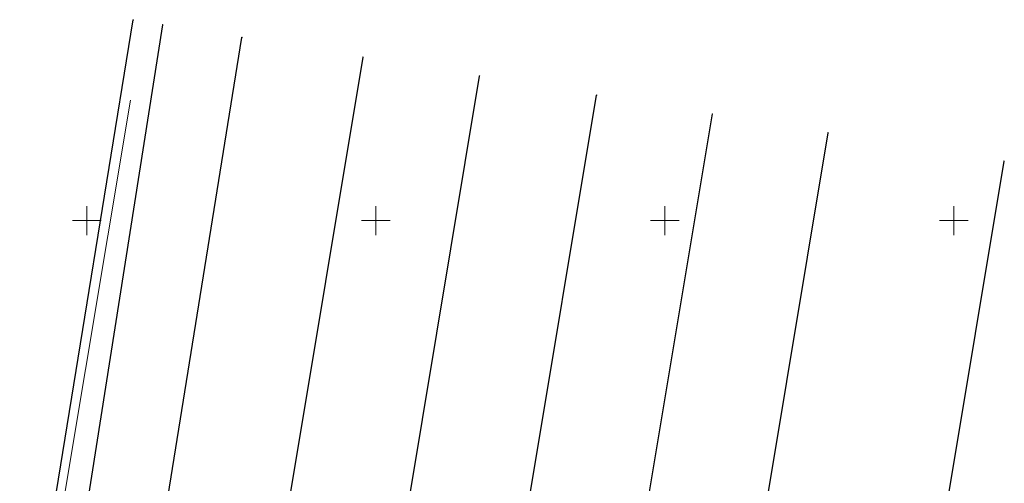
# Model space of a CAD drawing. Header units: millimetres. Extents: x 7501998 to 7504402, y 5666312 to 5667240.
# Tile 25 of 51: x 7503138 to 7503309, y 5666805 to 5666885. Entities that reach past the tile are written whole.
import ezdxf

# ---------------------------------------------------------------- set-up
doc = ezdxf.new("R2010")
doc.units = ezdxf.units.MM
doc.header["$MEASUREMENT"] = 0
doc.linetypes.add('1', pattern=[0])
doc.layers.get('0').update_dxf_attribs({"color": 250, "linetype": 'CONTINUOUS', "lineweight": 100})
for name, color, linetype, lineweight in [('Dzialki', 7, '1', 30), ('Podzial_sekcyjny_krzyze', 7, '1', 18), ('Punkty', 7, 'CONTINUOUS', 9), ('UEEPON_L_0', 1, '1', 18)]:
    doc.layers.add(name, color=color, linetype=linetype, lineweight=lineweight)

# ---------------------------------------------------------------- blocks, each defined once
blk = doc.blocks.new('GRO')
at = {"linetype": 'Continuous'}
blk.add_circle((0, 0), 0.045, dxfattribs=at)

msp = doc.modelspace()

# ---------------------------------------------------------------- linework, layer by layer
at = {"layer": 'Dzialki'}
for p, q in [((7503138.39, 5666764.09), (7503158.03, 5666884.68)), ((7503144.03, 5666762.46), (7503163.13, 5666883.86)), ((7503157.32, 5666760.36), (7503176.82, 5666881.64)), ((7503177.66, 5666757.13), (7503197.79, 5666878.24)), ((7503197.85, 5666753.93), (7503217.93, 5666874.98)), ((7503218.01, 5666750.92), (7503238.2, 5666871.68)), ((7503238.17, 5666747.91), (7503258.23, 5666868.44)), ((7503258.23, 5666744.92), (7503278.24, 5666865.2)), ((7503288.77, 5666740.36), (7503308.69, 5666860.26))]:
    msp.add_line(p, q, dxfattribs=at)
at = {"layer": 'Podzial_sekcyjny_krzyze'}
for p, q in [((7503150, 5666847.5), (7503150, 5666852.5)), ((7503200, 5666847.5), (7503200, 5666852.5)), ((7503250, 5666847.5), (7503250, 5666852.5)), ((7503300, 5666847.5), (7503300, 5666852.5)), ((7503147.5, 5666850), (7503152.5, 5666850)), ((7503197.5, 5666850), (7503202.5, 5666850)), ((7503247.5, 5666850), (7503252.5, 5666850)), ((7503297.5, 5666850), (7503302.5, 5666850))]:
    msp.add_line(p, q, dxfattribs=at)
at = {"layer": 'UEEPON_L_0', "linetype": '1'}
msp.add_line((7503141.57, 5666775.15), (7503157.57, 5666870.84), dxfattribs=at)

# ---------------------------------------------------------------- block references
at = {"layer": 'Punkty'}
for p in [(7503158.03, 5666884.68), (7503163.13, 5666883.86), (7503176.82, 5666881.64), (7503197.79, 5666878.24), (7503217.93, 5666874.98), (7503238.2, 5666871.68), (7503258.23, 5666868.44), (7503278.24, 5666865.2), (7503308.69, 5666860.26)]:
    msp.add_blockref('GRO', p, dxfattribs=at)

doc.saveas('drawing.dxf')
